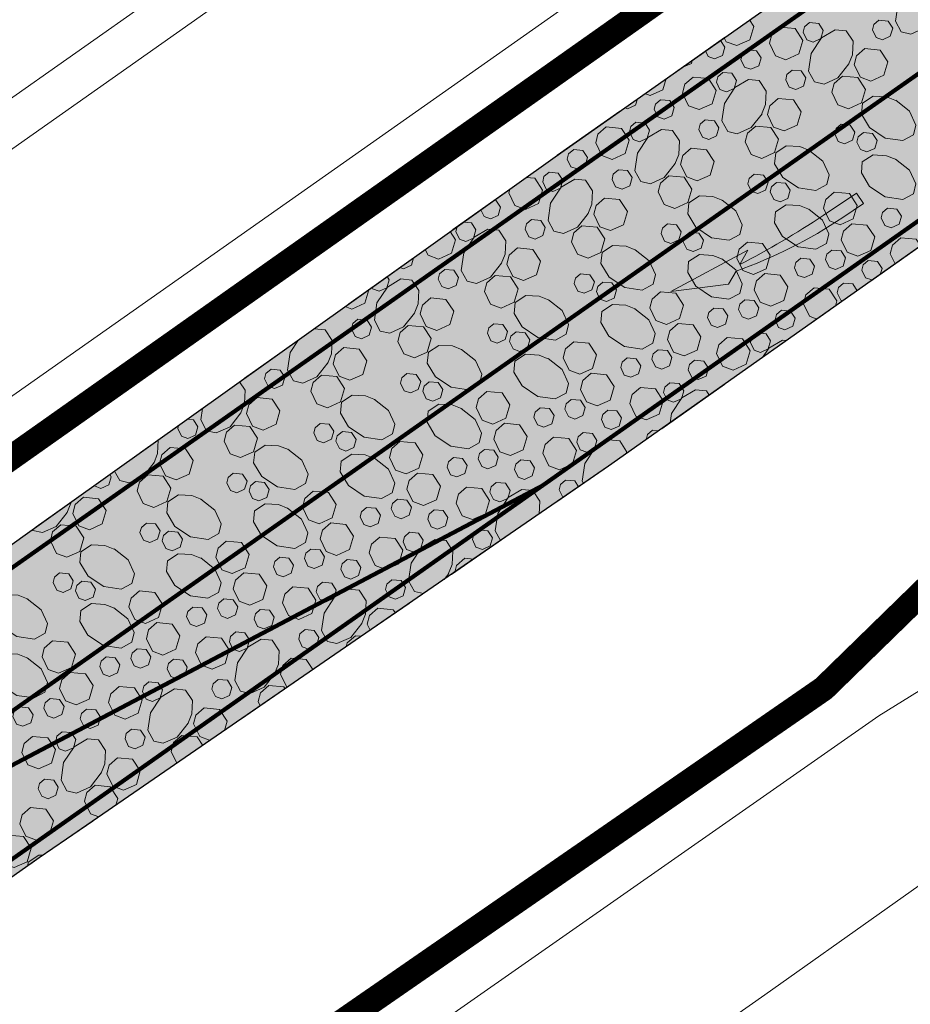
# Model space of a CAD drawing. Header units: metres. Extents: x 148316 to 148653, y 486436 to 486744.
# Tile 19 of 87: x 148459 to 148480, y 486606 to 486629. Entities that reach past the tile are written whole.
import ezdxf

# ---------------------------------------------------------------- set-up
doc = ezdxf.new("R2010")
doc.units = ezdxf.units.M
doc.header["$MEASUREMENT"] = 0
for name, pattern in [('1-3 (0.10)', [4, 1, -3]), ('3-3 (0.10)', [6, -3, 3]), ('DGN Style 2', [3.0576, 1.83456, -1.22304])]:
    doc.linetypes.add(name, pattern=pattern)
for name, color, linetype, lineweight in [('BWR-nieuw-belijning-1-3 streep dik 100', 51, '1-3 (0.10)', 0), ('BWR-nieuw-belijning-3-3 streep dik 100', 51, '3-3 (0.10)', 0), ('BWR-nieuw-raster-betongranulaat 20%', 254, 'Continuous', 30), ('BWR-verw-situatie', 214, 'DGN Style 2', 13), ('N-WE-VW-MARKERING_LANGS_STREEP_DOORGETROKKEN_010-G', 7, 'Continuous', 13), ('N-WE-VW-MARKERING_PIJL-G', 7, 'Continuous', 0), ('N-WE-VW-MARKERING_SERGEANTSTREPEN-G', 7, 'Continuous', 30), ('TOP-L-topo objecten vlak', 7, 'Continuous', 0), ('WVB-alg-werkgrens', 6, 'Continuous', 53), ('WVB-pen-dik 013', 1, 'Continuous', 0)]:
    doc.layers.add(name, color=color, linetype=linetype, lineweight=lineweight)

# ---------------------------------------------------------------- blocks, each defined once
blk = doc.blocks.new('N-SVW-MARKERING_PIJL_VERDRIJF_RE_5.0')
at = {"linetype": 'Continuous'}
blk.add_hatch(color=256, dxfattribs=at).paths.add_polyline_path([(6, 1.5), (0, 1.5), (0, -1.5), (9.6, -1.5, -0.024122), (28.88, -2.4, -0.004791), (32.7, -2.8), (29.2, -4.6), (50, -6.6), (37.5, -0.4), (34.3, -2, 0.062013)])
for p, q in [((0, 1.5), (6, 1.5)), ((0, -1.5), (0, 1.5)), ((0, -1.5), (9.6, -1.5)), ((37.5, -0.4), (34.3, -2)), ((50, -6.6), (37.5, -0.4)), ((29.2, -4.6), (32.7, -2.8)), ((50, -6.6), (29.2, -4.6))]:
    blk.add_line(p, q)
for centre, radius, start, end in [((6.09, -113.9), 115.4, 75.8527, 90.0468), ((9.92, -201.7), 200.2, 83.4664, 90.0916)]:
    blk.add_arc(centre, radius, start, end)

msp = doc.modelspace()

# ---------------------------------------------------------------- hatches: boundary and pattern name
at = {"layer": 'BWR-nieuw-raster-betongranulaat 20%'}
msp.add_hatch(color=256, dxfattribs=at).paths.add_polyline_path([(148510.658, 486653.458, 0.049945), (148498.597, 486643.032), (148480.64, 486624.068), (148472.875, 486618.584), (148459.92, 486609.674), (148459.269, 486609.226), (148438.974, 486594.902, -0.071191), (148435.616, 486595.437, 0.101899), (148429.192, 486596.062), (148430.057, 486596.668), (148455.466, 486614.469), (148459.938, 486617.661), (148471.597, 486625.981)])
at = {"layer": 'N-WE-VW-MARKERING_SERGEANTSTREPEN-G', "linetype": 'Continuous'}
for points in [[(148464.675, 486614.632), (148466.02, 486615.341), (148467.707, 486615.596), (148466.793, 486614.952)], [(148460.464, 486612.412), (148461.809, 486613.121), (148464.846, 486613.58), (148463.932, 486612.936)], [(148456.254, 486610.193), (148457.599, 486610.902), (148461.984, 486611.565), (148461.07, 486610.921)], [(148452.043, 486607.973), (148453.388, 486608.682), (148459.123, 486609.549), (148458.209, 486608.905)]]:
    msp.add_hatch(color=256, dxfattribs=at).paths.add_polyline_path(points)

# ---------------------------------------------------------------- linework, layer by layer
at = {"layer": 'BWR-nieuw-belijning-1-3 streep dik 100', "color": 7, "const_width": 0.1, "flags": 128}
msp.add_lwpolyline([(148531.514, 486664.003), (148451.288, 486607.575)], dxfattribs=at)
at = {"layer": 'BWR-nieuw-belijning-3-3 streep dik 100', "color": 7, "const_width": 0.1, "flags": 128}
msp.add_lwpolyline([(148415.292, 486585.691), (148533.598, 486668.881)], dxfattribs=at)
at = {"layer": 'BWR-nieuw-raster-betongranulaat 20%', "flags": 128}
msp.add_lwpolyline([(148510.658, 486653.458, 0.049945), (148498.597, 486643.032), (148480.64, 486624.068), (148472.875, 486618.584), (148459.92, 486609.674), (148459.269, 486609.226), (148438.974, 486594.902, -0.071191), (148435.616, 486595.437, 0.101899), (148429.192, 486596.062), (148430.057, 486596.668), (148455.466, 486614.469), (148459.938, 486617.661), (148471.597, 486625.981)], format="xyb", close=True, dxfattribs=at)
at = {"layer": 'BWR-verw-situatie', "flags": 128}
for points in [[(148510.658, 486653.458), (148471.597, 486625.981), (148459.938, 486617.661), (148455.466, 486614.469), (148430.057, 486596.668)], [(148480.64, 486624.068), (148472.875, 486618.584), (148459.92, 486609.674), (148459.269, 486609.226), (148435.197, 486592.236), (148435.002, 486592.105), (148434.761, 486591.961), (148434.511, 486591.83), (148434.254, 486591.713), (148433.991, 486591.612), (148433.363, 486591.389), (148429.464, 486590.008), (148426.536, 486588.971), (148423.126, 486586.637), (148417.789, 486583.069), (148417.412, 486582.847)]]:
    msp.add_lwpolyline(points, dxfattribs=at)
at = {"layer": 'N-WE-VW-MARKERING_LANGS_STREEP_DOORGETROKKEN_010-G', "flags": 128}
msp.add_lwpolyline([(148549.426, 486673.161, 0.1, 0.1, 0), (148471.295, 486618.123, 0.1, 0.1, -0.032155), (148471.273, 486618.11, 0.1, 0.1, 0), (148451.288, 486607.575, 0.1, 0.1, 0.032155), (148451.266, 486607.562, 0.1, 0.1, 0), (148417.751, 486583.953, 0.1, 0.1, 0)], format="xyseb", dxfattribs=at)
at = {"layer": 'N-WE-VW-MARKERING_LANGS_STREEP_DOORGETROKKEN_010-G', "const_width": 0.1, "flags": 128}
msp.add_lwpolyline([(148471.284, 486618.116), (148434.656, 486592.314)], dxfattribs=at)
at = {"layer": 'TOP-L-topo objecten vlak', "color": 7, "linetype": 'Continuous', "lineweight": 0}
for p, q in [((148420.818, 486600.786), (148544.181, 486687.614)), ((148421.29, 486599.895), (148544.761, 486686.799)), ((148424.723, 486596.403), (148547.563, 486682.862))]:
    msp.add_line(p, q, dxfattribs=at)
at = {"layer": 'TOP-L-topo objecten vlak', "color": 7, "linetype": 'Continuous', "lineweight": 0, "flags": 128}
for points in [[(148457.314, 486597.229), (148479.331, 486612.624), (148480.293, 486613.22), (148514.032, 486636.958), (148558.121, 486668.028)], [(148459.573, 486593.997), (148476.608, 486605.955), (148482.452, 486610.097), (148516.527, 486634.153), (148560.316, 486664.945)]]:
    msp.add_lwpolyline(points, dxfattribs=at)
at = {"layer": 'WVB-alg-werkgrens', "const_width": 0.6, "flags": 128}
for points in [[(148548.149, 486682.039), (148429.135, 486597.978), (148424.723, 486596.403), (148422.293, 486596.275), (148409.921, 486585.871), (148409.991, 486591.673), (148399.824, 486591.795), (148399.666, 486578.585), (148362.388, 486546.945), (148366.864, 486540.289), (148385.843, 486553.051), (148390.082, 486545.198), (148397.936, 486549.438), (148405.482, 486505.39), (148415.064, 486470.684), (148423.293, 486449.926), (148506.104, 486508.865)], [(148481.942, 486546.496), (148467.069, 486571.104), (148465.646, 486580.023), (148463.023, 486584.396), (148459.628, 486589.156), (148467.816, 486596.834), (148463.424, 486603.18), (148478.017, 486613.277), (148497.467, 486632.243)]]:
    msp.add_lwpolyline(points, dxfattribs=at)
at = {"layer": 'WVB-pen-dik 013'}
for p, q in [((148473.923, 486619.447), (148474.076, 486619.432)), ((148469.439, 486616.386), (148469.649, 486616.365)), ((148469.055, 486616.021), (148468.944, 486615.88)), ((148466.829, 486614.536), (148466.971, 486614.523))]:
    msp.add_line(p, q, dxfattribs=at)
at = {"layer": 'WVB-pen-dik 013', "flags": 128}
for points in [[(148480.691, 486629.391), (148480.429, 486629.059), (148480.098, 486628.909), (148479.87, 486628.963), (148479.729, 486629.219), (148479.791, 486629.638), (148480.04, 486630.014), (148480.365, 486630.206), (148480.627, 486630.181), (148480.791, 486629.93), (148480.776, 486629.61), (148480.681, 486629.374)], [(148476.243, 486629.249), (148476.344, 486629.095), (148476.25, 486628.773), (148475.94, 486628.635), (148475.687, 486628.729), (148475.64, 486628.825)], [(148476.97, 486629.074), (148477.335, 486629.041), (148477.518, 486628.757), (148477.422, 486628.437), (148477.114, 486628.297), (148476.861, 486628.391), (148476.717, 486628.692), (148476.772, 486628.902), (148476.97, 486629.074)], [(148477.678, 486629.186), (148477.898, 486629.165), (148478.006, 486628.997), (148477.95, 486628.803), (148477.765, 486628.72), (148477.611, 486628.776), (148477.526, 486628.955), (148477.557, 486629.082), (148477.678, 486629.186)], [(148479.335, 486629.243), (148479.554, 486629.222), (148479.663, 486629.054), (148479.606, 486628.86), (148479.421, 486628.777), (148479.268, 486628.833), (148479.182, 486629.012), (148479.213, 486629.139), (148479.335, 486629.243)], [(148478.616, 486628.2), (148478.354, 486627.868), (148478.023, 486627.718), (148477.796, 486627.772), (148477.654, 486628.028), (148477.716, 486628.447), (148477.965, 486628.823), (148478.29, 486629.015), (148478.552, 486628.99), (148478.716, 486628.739), (148478.701, 486628.419), (148478.606, 486628.182)], [(148475.546, 486628.759), (148475.651, 486628.596), (148475.595, 486628.402), (148475.406, 486628.32), (148475.254, 486628.377), (148475.191, 486628.509)], [(148476.191, 486628.534), (148476.41, 486628.513), (148476.521, 486628.346), (148476.464, 486628.152), (148476.276, 486628.07), (148476.123, 486628.124), (148476.039, 486628.306), (148476.071, 486628.431), (148476.191, 486628.534)], [(148479.001, 486628.565), (148479.365, 486628.528), (148479.549, 486628.248), (148479.454, 486627.926), (148479.144, 486627.788), (148478.891, 486627.882), (148478.746, 486628.179), (148478.801, 486628.39), (148479.001, 486628.565)], [(148474.876, 486628.288), (148474.853, 486628.208), (148474.664, 486628.125), (148474.651, 486628.13)], [(148474.895, 486627.883), (148475.26, 486627.85), (148475.443, 486627.566), (148475.347, 486627.246), (148475.039, 486627.106), (148474.786, 486627.2), (148474.642, 486627.501), (148474.697, 486627.711), (148474.895, 486627.883)], [(148475.603, 486627.995), (148475.823, 486627.974), (148475.931, 486627.806), (148475.875, 486627.612), (148475.69, 486627.529), (148475.536, 486627.585), (148475.451, 486627.764), (148475.482, 486627.891), (148475.603, 486627.995)], [(148477.26, 486628.052), (148477.479, 486628.031), (148477.588, 486627.863), (148477.532, 486627.669), (148477.346, 486627.586), (148477.193, 486627.642), (148477.107, 486627.821), (148477.138, 486627.948), (148477.26, 486628.052)], [(148478.465, 486627.906), (148478.83, 486627.873), (148479.012, 486627.591), (148478.917, 486627.269), (148478.609, 486627.129), (148478.356, 486627.223), (148478.212, 486627.524), (148478.267, 486627.734), (148478.465, 486627.906)], [(148474.253, 486627.85), (148474.175, 486627.582), (148473.865, 486627.444), (148473.742, 486627.49)], [(148476.541, 486627.009), (148476.279, 486626.677), (148475.948, 486626.527), (148475.721, 486626.581), (148475.579, 486626.837), (148475.641, 486627.256), (148475.89, 486627.632), (148476.215, 486627.824), (148476.477, 486627.799), (148476.641, 486627.548), (148476.626, 486627.228), (148476.531, 486626.991)], [(148479.736, 486627.329), (148480.068, 486627.067), (148480.22, 486626.737), (148480.162, 486626.507), (148479.906, 486626.366), (148479.487, 486626.428), (148479.113, 486626.677), (148478.918, 486627.001), (148478.943, 486627.263), (148479.197, 486627.429), (148479.517, 486627.414), (148479.753, 486627.319)], [(148473.564, 486627.365), (148473.52, 486627.211), (148473.331, 486627.129), (148473.264, 486627.154)], [(148474.116, 486627.343), (148474.335, 486627.322), (148474.446, 486627.155), (148474.39, 486626.961), (148474.201, 486626.879), (148474.048, 486626.933), (148473.964, 486627.115), (148473.996, 486627.24), (148474.116, 486627.343)], [(148476.926, 486627.374), (148477.29, 486627.337), (148477.474, 486627.057), (148477.379, 486626.735), (148477.069, 486626.597), (148476.816, 486626.691), (148476.671, 486626.988), (148476.726, 486627.199), (148476.926, 486627.374)], [(148472.82, 486626.692), (148473.185, 486626.659), (148473.368, 486626.375), (148473.272, 486626.055), (148472.964, 486625.915), (148472.711, 486626.009), (148472.567, 486626.31), (148472.622, 486626.52), (148472.82, 486626.692)], [(148473.528, 486626.804), (148473.748, 486626.783), (148473.856, 486626.615), (148473.8, 486626.421), (148473.615, 486626.338), (148473.461, 486626.394), (148473.376, 486626.573), (148473.407, 486626.7), (148473.528, 486626.804)], [(148475.185, 486626.861), (148475.404, 486626.84), (148475.513, 486626.672), (148475.457, 486626.478), (148475.271, 486626.395), (148475.118, 486626.451), (148475.032, 486626.63), (148475.063, 486626.757), (148475.185, 486626.861)], [(148476.39, 486626.715), (148476.755, 486626.682), (148476.937, 486626.4), (148476.842, 486626.078), (148476.534, 486625.938), (148476.281, 486626.032), (148476.137, 486626.333), (148476.192, 486626.543), (148476.39, 486626.715)], [(148478.431, 486626.756), (148478.65, 486626.735), (148478.761, 486626.568), (148478.701, 486626.375), (148478.516, 486626.291), (148478.364, 486626.345), (148478.279, 486626.528), (148478.311, 486626.653), (148478.431, 486626.756)], [(148474.466, 486625.818), (148474.204, 486625.486), (148473.873, 486625.336), (148473.646, 486625.39), (148473.504, 486625.646), (148473.566, 486626.065), (148473.815, 486626.441), (148474.14, 486626.633), (148474.402, 486626.608), (148474.566, 486626.357), (148474.551, 486626.037), (148474.456, 486625.8)], [(148478.964, 486626.56), (148479.181, 486626.538), (148479.292, 486626.371), (148479.236, 486626.177), (148479.047, 486626.095), (148478.895, 486626.152), (148478.81, 486626.331), (148478.842, 486626.456), (148478.964, 486626.56)], [(148477.661, 486626.138), (148477.993, 486625.876), (148478.145, 486625.546), (148478.087, 486625.316), (148477.831, 486625.175), (148477.412, 486625.237), (148477.038, 486625.486), (148476.843, 486625.81), (148476.869, 486626.072), (148477.122, 486626.238), (148477.442, 486626.223), (148477.678, 486626.128)], [(148472.041, 486626.152), (148472.26, 486626.131), (148472.371, 486625.964), (148472.315, 486625.77), (148472.126, 486625.688), (148471.973, 486625.742), (148471.889, 486625.924), (148471.921, 486626.049), (148472.041, 486626.152)], [(148474.851, 486626.183), (148475.215, 486626.146), (148475.399, 486625.866), (148475.304, 486625.543), (148474.994, 486625.406), (148474.741, 486625.5), (148474.596, 486625.797), (148474.652, 486626.008), (148474.851, 486626.183)], [(148479.731, 486625.922), (148480.064, 486625.658), (148480.215, 486625.33), (148480.158, 486625.098), (148479.902, 486624.96), (148479.482, 486625.019), (148479.109, 486625.268), (148478.915, 486625.595), (148478.938, 486625.857), (148479.194, 486626.024), (148479.513, 486626.005), (148479.748, 486625.912)], [(148471.453, 486625.613), (148471.673, 486625.592), (148471.781, 486625.424), (148471.725, 486625.23), (148471.54, 486625.147), (148471.386, 486625.203), (148471.301, 486625.382), (148471.332, 486625.509), (148471.453, 486625.613)], [(148473.11, 486625.67), (148473.329, 486625.649), (148473.438, 486625.481), (148473.382, 486625.287), (148473.196, 486625.204), (148473.043, 486625.26), (148472.957, 486625.439), (148472.988, 486625.566), (148473.11, 486625.67)], [(148474.315, 486625.524), (148474.68, 486625.491), (148474.862, 486625.209), (148474.767, 486624.887), (148474.459, 486624.747), (148474.206, 486624.841), (148474.062, 486625.142), (148474.117, 486625.352), (148474.315, 486625.524)], [(148476.356, 486625.565), (148476.575, 486625.544), (148476.686, 486625.377), (148476.626, 486625.184), (148476.441, 486625.1), (148476.289, 486625.154), (148476.204, 486625.337), (148476.236, 486625.462), (148476.356, 486625.565)], [(148470.904, 486625.487), (148471.11, 486625.468), (148471.293, 486625.184), (148471.197, 486624.864), (148470.889, 486624.724), (148470.636, 486624.818), (148470.492, 486625.119), (148470.515, 486625.209)], [(148472.391, 486624.627), (148472.129, 486624.295), (148471.798, 486624.145), (148471.571, 486624.199), (148471.429, 486624.455), (148471.491, 486624.874), (148471.74, 486625.25), (148472.065, 486625.442), (148472.327, 486625.417), (148472.492, 486625.166), (148472.476, 486624.846), (148472.381, 486624.609)], [(148476.889, 486625.369), (148477.106, 486625.347), (148477.217, 486625.18), (148477.161, 486624.986), (148476.972, 486624.904), (148476.82, 486624.961), (148476.735, 486625.14), (148476.767, 486625.265), (148476.889, 486625.369)], [(148475.586, 486624.947), (148475.918, 486624.685), (148476.07, 486624.355), (148476.012, 486624.125), (148475.756, 486623.984), (148475.337, 486624.046), (148474.963, 486624.295), (148474.768, 486624.619), (148474.794, 486624.881), (148475.047, 486625.047), (148475.367, 486625.032), (148475.603, 486624.937)], [(148478.266, 486625.134), (148478.631, 486625.101), (148478.814, 486624.817), (148478.718, 486624.497), (148478.41, 486624.357), (148478.157, 486624.451), (148478.013, 486624.752), (148478.068, 486624.962), (148478.266, 486625.134)], [(148470.144, 486624.944), (148470.185, 486624.94), (148470.296, 486624.773), (148470.24, 486624.579), (148470.051, 486624.497), (148469.899, 486624.551), (148469.823, 486624.715)], [(148472.776, 486624.992), (148473.14, 486624.955), (148473.324, 486624.675), (148473.229, 486624.352), (148472.919, 486624.215), (148472.666, 486624.309), (148472.521, 486624.606), (148472.577, 486624.817), (148472.776, 486624.992)], [(148477.656, 486624.731), (148477.989, 486624.467), (148478.14, 486624.139), (148478.083, 486623.907), (148477.827, 486623.769), (148477.407, 486623.828), (148477.034, 486624.077), (148476.84, 486624.404), (148476.863, 486624.666), (148477.119, 486624.833), (148477.438, 486624.814), (148477.673, 486624.721)], [(148479.543, 486624.748), (148479.762, 486624.727), (148479.873, 486624.56), (148479.817, 486624.366), (148479.628, 486624.284), (148479.476, 486624.338), (148479.391, 486624.52), (148479.423, 486624.645), (148479.543, 486624.748)], [(148469.409, 486624.419), (148469.598, 486624.401), (148469.706, 486624.233), (148469.65, 486624.039), (148469.465, 486623.956), (148469.311, 486624.012), (148469.226, 486624.191), (148469.255, 486624.31)], [(148471.035, 486624.479), (148471.254, 486624.458), (148471.363, 486624.29), (148471.307, 486624.096), (148471.121, 486624.013), (148470.968, 486624.069), (148470.882, 486624.248), (148470.913, 486624.375), (148471.035, 486624.479)], [(148474.281, 486624.374), (148474.5, 486624.353), (148474.611, 486624.186), (148474.551, 486623.993), (148474.366, 486623.909), (148474.214, 486623.963), (148474.129, 486624.146), (148474.161, 486624.271), (148474.281, 486624.374)], [(148478.685, 486624.379), (148479.049, 486624.343), (148479.233, 486624.063), (148479.138, 486623.74), (148478.828, 486623.603), (148478.575, 486623.697), (148478.43, 486623.994), (148478.485, 486624.204), (148478.685, 486624.379)], [(148469.09, 486624.192), (148469.218, 486623.993), (148469.122, 486623.673), (148468.814, 486623.533), (148468.561, 486623.627), (148468.494, 486623.767)], [(148470.316, 486623.436), (148470.054, 486623.104), (148469.723, 486622.954), (148469.496, 486623.008), (148469.354, 486623.264), (148469.416, 486623.683), (148469.665, 486624.059), (148469.99, 486624.251), (148470.252, 486624.226), (148470.417, 486623.975), (148470.401, 486623.655), (148470.306, 486623.418)], [(148472.24, 486624.333), (148472.605, 486624.3), (148472.787, 486624.018), (148472.692, 486623.696), (148472.384, 486623.556), (148472.131, 486623.65), (148471.987, 486623.951), (148472.042, 486624.161), (148472.24, 486624.333)], [(148474.814, 486624.178), (148475.031, 486624.156), (148475.142, 486623.989), (148475.086, 486623.795), (148474.897, 486623.713), (148474.745, 486623.77), (148474.66, 486623.949), (148474.692, 486624.074), (148474.814, 486624.178)], [(148476.191, 486623.943), (148476.556, 486623.91), (148476.739, 486623.626), (148476.643, 486623.306), (148476.335, 486623.166), (148476.082, 486623.26), (148475.938, 486623.561), (148475.993, 486623.771), (148476.191, 486623.943)], [(148479.72, 486623.419), (148479.605, 486623.66), (148479.66, 486623.87), (148479.859, 486624.042)], [(148479.859, 486624.042), (148480.224, 486624.009), (148480.327, 486623.848)], [(148470.701, 486623.801), (148471.065, 486623.764), (148471.249, 486623.484), (148471.154, 486623.161), (148470.844, 486623.024), (148470.591, 486623.118), (148470.446, 486623.415), (148470.502, 486623.626), (148470.701, 486623.801)], [(148473.511, 486623.756), (148473.843, 486623.494), (148473.995, 486623.164), (148473.937, 486622.934), (148473.681, 486622.793), (148473.262, 486622.855), (148472.888, 486623.104), (148472.693, 486623.428), (148472.719, 486623.69), (148472.972, 486623.856), (148473.292, 486623.841), (148473.528, 486623.746)], [(148475.581, 486623.54), (148475.914, 486623.276), (148476.065, 486622.948), (148476.008, 486622.716), (148475.752, 486622.578), (148475.332, 486622.637), (148474.959, 486622.886), (148474.765, 486623.213), (148474.788, 486623.475), (148475.044, 486623.642), (148475.363, 486623.623), (148475.598, 486623.53)], [(148478.209, 486623.752), (148478.43, 486623.734), (148478.539, 486623.564), (148478.483, 486623.37), (148478.294, 486623.287), (148478.143, 486623.345), (148478.058, 486623.524), (148478.088, 486623.651), (148478.209, 486623.752)], [(148468.217, 486623.569), (148468.165, 486623.388), (148467.976, 486623.306), (148467.89, 486623.336)], [(148477.468, 486623.557), (148477.687, 486623.536), (148477.798, 486623.369), (148477.742, 486623.175), (148477.553, 486623.093), (148477.401, 486623.147), (148477.316, 486623.329), (148477.348, 486623.454), (148477.468, 486623.557)], [(148479.206, 486623.056), (148479.164, 486623.037), (148479.012, 486623.091), (148478.928, 486623.273), (148478.96, 486623.399), (148479.079, 486623.502)], [(148479.079, 486623.502), (148479.299, 486623.481), (148479.409, 486623.313), (148479.367, 486623.17)], [(148468.96, 486623.288), (148469.179, 486623.267), (148469.288, 486623.099), (148469.232, 486622.905), (148469.046, 486622.822), (148468.893, 486622.878), (148468.807, 486623.057), (148468.838, 486623.184), (148468.96, 486623.288)], [(148472.206, 486623.183), (148472.425, 486623.162), (148472.536, 486622.995), (148472.476, 486622.802), (148472.291, 486622.718), (148472.139, 486622.772), (148472.054, 486622.955), (148472.086, 486623.08), (148472.206, 486623.183)], [(148476.61, 486623.188), (148476.974, 486623.152), (148477.158, 486622.872), (148477.063, 486622.549), (148476.753, 486622.412), (148476.5, 486622.506), (148476.355, 486622.803), (148476.411, 486623.013), (148476.61, 486623.188)], [(148467.583, 486623.117), (148467.631, 486623.042), (148467.575, 486622.848), (148467.39, 486622.765), (148467.236, 486622.821), (148467.219, 486622.857)], [(148468.241, 486622.245), (148467.979, 486621.913), (148467.648, 486621.763), (148467.421, 486621.817), (148467.279, 486622.073), (148467.341, 486622.492), (148467.59, 486622.868), (148467.915, 486623.06), (148468.177, 486623.035), (148468.342, 486622.784), (148468.326, 486622.464), (148468.231, 486622.227)], [(148470.165, 486623.142), (148470.53, 486623.109), (148470.712, 486622.827), (148470.618, 486622.505), (148470.309, 486622.365), (148470.056, 486622.459), (148469.912, 486622.76), (148469.967, 486622.97), (148470.165, 486623.142)], [(148472.739, 486622.987), (148472.956, 486622.965), (148473.067, 486622.798), (148473.011, 486622.604), (148472.822, 486622.522), (148472.67, 486622.579), (148472.585, 486622.758), (148472.617, 486622.883), (148472.739, 486622.987)], [(148478.47, 486622.536), (148478.425, 486622.553), (148478.339, 486622.731), (148478.37, 486622.858), (148478.492, 486622.963)], [(148478.492, 486622.963), (148478.711, 486622.942), (148478.816, 486622.78)], [(148467.143, 486622.803), (148467.143, 486622.802), (148467.048, 486622.482), (148466.739, 486622.342), (148466.58, 486622.401)], [(148474.116, 486622.752), (148474.481, 486622.719), (148474.664, 486622.435), (148474.568, 486622.115), (148474.26, 486621.975), (148474.007, 486622.069), (148473.863, 486622.37), (148473.918, 486622.58), (148474.116, 486622.752)], [(148477.854, 486622.101), (148477.674, 486622.168), (148477.53, 486622.469), (148477.585, 486622.679), (148477.784, 486622.851)], [(148477.784, 486622.851), (148478.149, 486622.818), (148478.332, 486622.534), (148478.296, 486622.413)], [(148468.626, 486622.61), (148468.99, 486622.573), (148469.174, 486622.293), (148469.079, 486621.97), (148468.769, 486621.833), (148468.516, 486621.927), (148468.371, 486622.224), (148468.427, 486622.435), (148468.626, 486622.61)], [(148471.436, 486622.565), (148471.768, 486622.303), (148471.92, 486621.973), (148471.862, 486621.743), (148471.606, 486621.602), (148471.187, 486621.664), (148470.813, 486621.913), (148470.618, 486622.237), (148470.644, 486622.499), (148470.897, 486622.665), (148471.217, 486622.65), (148471.453, 486622.555)], [(148476.134, 486622.561), (148476.355, 486622.543), (148476.464, 486622.373), (148476.408, 486622.179), (148476.219, 486622.096), (148476.068, 486622.154), (148475.983, 486622.333), (148476.013, 486622.46), (148476.134, 486622.561)], [(148473.506, 486622.349), (148473.839, 486622.085), (148473.99, 486621.757), (148473.933, 486621.525), (148473.677, 486621.387), (148473.257, 486621.446), (148472.884, 486621.695), (148472.69, 486622.022), (148472.713, 486622.284), (148472.969, 486622.451), (148473.288, 486622.432), (148473.523, 486622.339)], [(148475.393, 486622.366), (148475.612, 486622.345), (148475.723, 486622.178), (148475.667, 486621.984), (148475.478, 486621.902), (148475.326, 486621.956), (148475.241, 486622.138), (148475.273, 486622.263), (148475.393, 486622.366)], [(148477.004, 486622.311), (148477.224, 486622.29), (148477.334, 486622.122), (148477.278, 486621.929), (148477.089, 486621.846), (148476.937, 486621.9), (148476.853, 486622.082), (148476.885, 486622.208), (148477.004, 486622.311)], [(148466.885, 486622.097), (148467.104, 486622.076), (148467.213, 486621.908), (148467.157, 486621.714), (148466.971, 486621.631), (148466.818, 486621.687), (148466.732, 486621.866), (148466.763, 486621.993), (148466.885, 486622.097)], [(148470.131, 486621.992), (148470.35, 486621.971), (148470.461, 486621.804), (148470.401, 486621.611), (148470.216, 486621.527), (148470.064, 486621.581), (148469.979, 486621.764), (148470.011, 486621.889), (148470.131, 486621.992)], [(148474.535, 486621.997), (148474.899, 486621.961), (148475.083, 486621.681), (148474.988, 486621.358), (148474.678, 486621.221), (148474.425, 486621.315), (148474.28, 486621.612), (148474.336, 486621.822), (148474.535, 486621.997)], [(148465.814, 486621.854), (148465.84, 486621.869), (148466.102, 486621.844), (148466.267, 486621.593), (148466.251, 486621.273), (148466.156, 486621.036)], [(148468.09, 486621.951), (148468.455, 486621.918), (148468.637, 486621.636), (148468.543, 486621.314), (148468.234, 486621.174), (148467.981, 486621.268), (148467.837, 486621.569), (148467.892, 486621.779), (148468.09, 486621.951)], [(148470.664, 486621.796), (148470.881, 486621.774), (148470.992, 486621.607), (148470.936, 486621.413), (148470.747, 486621.331), (148470.595, 486621.388), (148470.51, 486621.567), (148470.542, 486621.692), (148470.664, 486621.796)], [(148476.417, 486621.772), (148476.637, 486621.751), (148476.745, 486621.582), (148476.689, 486621.389), (148476.503, 486621.305), (148476.35, 486621.361), (148476.265, 486621.54), (148476.295, 486621.667), (148476.417, 486621.772)], [(148466.167, 486621.054), (148465.905, 486620.722), (148465.573, 486620.572), (148465.346, 486620.626), (148465.204, 486620.882), (148465.266, 486621.301), (148465.469, 486621.608)], [(148472.041, 486621.561), (148472.406, 486621.528), (148472.589, 486621.244), (148472.493, 486620.924), (148472.185, 486620.784), (148471.932, 486620.878), (148471.788, 486621.179), (148471.843, 486621.389), (148472.041, 486621.561)], [(148475.709, 486621.659), (148476.074, 486621.627), (148476.257, 486621.343), (148476.161, 486621.023), (148475.852, 486620.883), (148475.599, 486620.977), (148475.455, 486621.278), (148475.51, 486621.488), (148475.709, 486621.659)], [(148476.554, 486621.182), (148476.703, 486621.409), (148477.028, 486621.601), (148477.132, 486621.591)], [(148466.551, 486621.419), (148466.915, 486621.382), (148467.099, 486621.102), (148467.004, 486620.779), (148466.694, 486620.642), (148466.441, 486620.736), (148466.296, 486621.033), (148466.352, 486621.244), (148466.551, 486621.419)], [(148469.361, 486621.374), (148469.693, 486621.112), (148469.845, 486620.782), (148469.787, 486620.552), (148469.531, 486620.411), (148469.112, 486620.473), (148468.738, 486620.722), (148468.543, 486621.046), (148468.569, 486621.308), (148468.822, 486621.474), (148469.142, 486621.459), (148469.378, 486621.364)], [(148474.059, 486621.37), (148474.28, 486621.352), (148474.389, 486621.182), (148474.333, 486620.988), (148474.144, 486620.905), (148473.993, 486620.963), (148473.908, 486621.142), (148473.938, 486621.269), (148474.059, 486621.37)], [(148471.431, 486621.158), (148471.764, 486620.894), (148471.915, 486620.566), (148471.858, 486620.334), (148471.602, 486620.196), (148471.182, 486620.255), (148470.809, 486620.504), (148470.615, 486620.831), (148470.638, 486621.093), (148470.894, 486621.26), (148471.213, 486621.241), (148471.448, 486621.148)], [(148473.318, 486621.175), (148473.537, 486621.154), (148473.648, 486620.987), (148473.592, 486620.793), (148473.403, 486620.711), (148473.251, 486620.765), (148473.166, 486620.947), (148473.198, 486621.072), (148473.318, 486621.175)], [(148474.929, 486621.12), (148475.149, 486621.099), (148475.259, 486620.931), (148475.203, 486620.738), (148475.014, 486620.655), (148474.862, 486620.709), (148474.778, 486620.891), (148474.81, 486621.017), (148474.929, 486621.12)], [(148464.81, 486620.906), (148465.029, 486620.885), (148465.138, 486620.717), (148465.082, 486620.523), (148464.896, 486620.44), (148464.743, 486620.496), (148464.657, 486620.675), (148464.688, 486620.802), (148464.81, 486620.906)], [(148472.46, 486620.806), (148472.824, 486620.77), (148473.008, 486620.49), (148472.913, 486620.167), (148472.603, 486620.03), (148472.35, 486620.124), (148472.205, 486620.421), (148472.261, 486620.631), (148472.46, 486620.806)], [(148464.06, 486620.603), (148464.192, 486620.402), (148464.176, 486620.082), (148464.081, 486619.845)], [(148466.015, 486620.76), (148466.38, 486620.727), (148466.562, 486620.445), (148466.468, 486620.123), (148466.159, 486619.983), (148465.906, 486620.077), (148465.762, 486620.378), (148465.817, 486620.588), (148466.015, 486620.76)], [(148468.056, 486620.801), (148468.275, 486620.78), (148468.386, 486620.613), (148468.326, 486620.42), (148468.141, 486620.336), (148467.989, 486620.39), (148467.904, 486620.573), (148467.936, 486620.698), (148468.056, 486620.801)], [(148468.589, 486620.605), (148468.806, 486620.583), (148468.917, 486620.416), (148468.861, 486620.222), (148468.672, 486620.14), (148468.52, 486620.197), (148468.435, 486620.376), (148468.467, 486620.501), (148468.589, 486620.605)], [(148474.342, 486620.581), (148474.562, 486620.56), (148474.67, 486620.391), (148474.614, 486620.198), (148474.428, 486620.114), (148474.275, 486620.17), (148474.19, 486620.349), (148474.22, 486620.476), (148474.342, 486620.581)], [(148469.966, 486620.37), (148470.331, 486620.337), (148470.514, 486620.053), (148470.418, 486619.733), (148470.11, 486619.593), (148469.857, 486619.687), (148469.713, 486619.988), (148469.768, 486620.198), (148469.966, 486620.37)], [(148473.634, 486620.468), (148473.999, 486620.436), (148474.182, 486620.152), (148474.086, 486619.832), (148473.777, 486619.692), (148473.524, 486619.786), (148473.38, 486620.087), (148473.435, 486620.297), (148473.634, 486620.468)], [(148474.348, 486619.624), (148474.38, 486619.842), (148474.628, 486620.218), (148474.953, 486620.41), (148475.216, 486620.385), (148475.282, 486620.284)], [(148464.476, 486620.228), (148464.84, 486620.191), (148465.024, 486619.911), (148464.929, 486619.588), (148464.619, 486619.451), (148464.366, 486619.545), (148464.221, 486619.842), (148464.277, 486620.053), (148464.476, 486620.228)], [(148467.286, 486620.183), (148467.618, 486619.921), (148467.77, 486619.591), (148467.712, 486619.361), (148467.456, 486619.22), (148467.037, 486619.282), (148466.663, 486619.531), (148466.468, 486619.855), (148466.494, 486620.117), (148466.747, 486620.283), (148467.067, 486620.268), (148467.303, 486620.173)], [(148471.984, 486620.179), (148472.205, 486620.161), (148472.314, 486619.991), (148472.258, 486619.797), (148472.069, 486619.714), (148471.918, 486619.772), (148471.833, 486619.951), (148471.863, 486620.078), (148471.984, 486620.179)], [(148464.092, 486619.863), (148463.83, 486619.531), (148463.498, 486619.381), (148463.271, 486619.435), (148463.129, 486619.691), (148463.17, 486619.968)], [(148469.356, 486619.967), (148469.689, 486619.703), (148469.84, 486619.375), (148469.783, 486619.143), (148469.527, 486619.005), (148469.107, 486619.064), (148468.734, 486619.313), (148468.54, 486619.64), (148468.563, 486619.902), (148468.819, 486620.069), (148469.138, 486620.05), (148469.373, 486619.957)], [(148471.243, 486619.984), (148471.462, 486619.963), (148471.573, 486619.796), (148471.517, 486619.602), (148471.328, 486619.52), (148471.176, 486619.573), (148471.091, 486619.756), (148471.123, 486619.881), (148471.243, 486619.984)], [(148472.854, 486619.929), (148473.074, 486619.908), (148473.184, 486619.74), (148473.128, 486619.547), (148472.939, 486619.464), (148472.787, 486619.518), (148472.703, 486619.7), (148472.735, 486619.825), (148472.854, 486619.929)], [(148462.807, 486619.708), (148462.954, 486619.694), (148463.063, 486619.526), (148463.007, 486619.332), (148462.821, 486619.249), (148462.668, 486619.305), (148462.582, 486619.484), (148462.601, 486619.562)], [(148463.94, 486619.569), (148464.305, 486619.536), (148464.487, 486619.254), (148464.393, 486618.932), (148464.084, 486618.792), (148463.831, 486618.886), (148463.687, 486619.187), (148463.742, 486619.397), (148463.94, 486619.569)], [(148465.981, 486619.61), (148466.2, 486619.589), (148466.311, 486619.421), (148466.251, 486619.229), (148466.066, 486619.145), (148465.914, 486619.199), (148465.829, 486619.381), (148465.861, 486619.507), (148465.981, 486619.61)], [(148466.514, 486619.414), (148466.731, 486619.392), (148466.842, 486619.225), (148466.786, 486619.031), (148466.597, 486618.949), (148466.446, 486619.006), (148466.36, 486619.185), (148466.392, 486619.31), (148466.514, 486619.414)], [(148470.385, 486619.615), (148470.749, 486619.579), (148470.933, 486619.299), (148470.838, 486618.976), (148470.528, 486618.839), (148470.275, 486618.933), (148470.13, 486619.23), (148470.186, 486619.44), (148470.385, 486619.615)], [(148473.771, 486619.217), (148473.802, 486619.343), (148473.923, 486619.447)], [(148462.114, 486619.214), (148462.117, 486619.211), (148462.101, 486618.891), (148462.006, 486618.654)], [(148467.891, 486619.179), (148468.256, 486619.146), (148468.439, 486618.862), (148468.344, 486618.542), (148468.035, 486618.402), (148467.782, 486618.496), (148467.638, 486618.797), (148467.693, 486619.007), (148467.891, 486619.179)], [(148471.559, 486619.277), (148471.924, 486619.245), (148472.107, 486618.961), (148472.011, 486618.641), (148471.702, 486618.501), (148471.449, 486618.595), (148471.305, 486618.896), (148471.361, 486619.106), (148471.559, 486619.277)], [(148472.267, 486619.39), (148472.487, 486619.369), (148472.595, 486619.2), (148472.539, 486619.007), (148472.353, 486618.923), (148472.2, 486618.979), (148472.115, 486619.158), (148472.145, 486619.285), (148472.267, 486619.39)], [(148472.276, 486618.172), (148472.243, 486618.232), (148472.305, 486618.651), (148472.553, 486619.027), (148472.878, 486619.219), (148473.141, 486619.194), (148473.305, 486618.942), (148473.302, 486618.886)], [(148462.401, 486619.037), (148462.765, 486619), (148462.949, 486618.72), (148462.854, 486618.397), (148462.544, 486618.26), (148462.291, 486618.354), (148462.147, 486618.651), (148462.202, 486618.862), (148462.401, 486619.037)], [(148465.211, 486618.992), (148465.543, 486618.73), (148465.695, 486618.4), (148465.637, 486618.17), (148465.381, 486618.029), (148464.962, 486618.091), (148464.588, 486618.34), (148464.393, 486618.664), (148464.419, 486618.926), (148464.672, 486619.092), (148464.992, 486619.077), (148465.228, 486618.982)], [(148469.909, 486618.988), (148470.13, 486618.97), (148470.239, 486618.8), (148470.183, 486618.606), (148469.994, 486618.523), (148469.843, 486618.581), (148469.758, 486618.76), (148469.788, 486618.887), (148469.909, 486618.988)], [(148467.281, 486618.776), (148467.614, 486618.512), (148467.765, 486618.184), (148467.708, 486617.952), (148467.452, 486617.814), (148467.033, 486617.873), (148466.659, 486618.122), (148466.465, 486618.449), (148466.488, 486618.71), (148466.744, 486618.878), (148467.063, 486618.859), (148467.298, 486618.766)], [(148469.168, 486618.793), (148469.387, 486618.772), (148469.498, 486618.605), (148469.442, 486618.411), (148469.253, 486618.329), (148469.101, 486618.382), (148469.016, 486618.565), (148469.048, 486618.69), (148469.168, 486618.793)], [(148470.779, 486618.738), (148470.999, 486618.717), (148471.109, 486618.549), (148471.053, 486618.356), (148470.864, 486618.273), (148470.712, 486618.327), (148470.628, 486618.509), (148470.66, 486618.634), (148470.779, 486618.738)], [(148462.017, 486618.672), (148461.755, 486618.34), (148461.423, 486618.19), (148461.196, 486618.244), (148461.071, 486618.47)], [(148460.955, 486618.387), (148460.988, 486618.335), (148460.932, 486618.141), (148460.746, 486618.058), (148460.593, 486618.114), (148460.588, 486618.125)], [(148461.865, 486618.378), (148462.23, 486618.345), (148462.412, 486618.063), (148462.318, 486617.741), (148462.009, 486617.601), (148461.756, 486617.695), (148461.612, 486617.996), (148461.667, 486618.206), (148461.865, 486618.378)], [(148463.906, 486618.419), (148464.125, 486618.398), (148464.236, 486618.23), (148464.176, 486618.038), (148463.991, 486617.954), (148463.839, 486618.008), (148463.754, 486618.19), (148463.786, 486618.316), (148463.906, 486618.419)], [(148464.439, 486618.223), (148464.656, 486618.201), (148464.767, 486618.034), (148464.711, 486617.84), (148464.522, 486617.758), (148464.371, 486617.815), (148464.285, 486617.994), (148464.317, 486618.119), (148464.439, 486618.223)], [(148468.31, 486618.424), (148468.674, 486618.388), (148468.858, 486618.108), (148468.763, 486617.785), (148468.453, 486617.648), (148468.2, 486617.742), (148468.055, 486618.039), (148468.111, 486618.249), (148468.31, 486618.424)], [(148471.794, 486617.841), (148471.781, 486617.846), (148471.696, 486618.024), (148471.727, 486618.152), (148471.848, 486618.256)], [(148471.848, 486618.256), (148472.068, 486618.235), (148472.16, 486618.092)], [(148465.816, 486617.988), (148466.181, 486617.955), (148466.364, 486617.671), (148466.269, 486617.351), (148465.96, 486617.211), (148465.707, 486617.305), (148465.563, 486617.606), (148465.618, 486617.816), (148465.816, 486617.988)], [(148469.484, 486618.086), (148469.849, 486618.054), (148470.032, 486617.77), (148469.936, 486617.449), (148469.627, 486617.31), (148469.374, 486617.404), (148469.23, 486617.705), (148469.286, 486617.915), (148469.484, 486618.086)], [(148470.192, 486618.199), (148470.412, 486618.178), (148470.52, 486618.009), (148470.464, 486617.816), (148470.278, 486617.732), (148470.125, 486617.788), (148470.04, 486617.967), (148470.07, 486618.094), (148470.192, 486618.199)], [(148470.295, 486616.81), (148470.168, 486617.041), (148470.23, 486617.46), (148470.478, 486617.836), (148470.803, 486618.028), (148471.066, 486618.003), (148471.23, 486617.751), (148471.215, 486617.443)], [(148460.326, 486617.846), (148460.69, 486617.809), (148460.874, 486617.529), (148460.779, 486617.206), (148460.469, 486617.069), (148460.216, 486617.163), (148460.072, 486617.46), (148460.127, 486617.671), (148460.326, 486617.846)], [(148463.136, 486617.801), (148463.468, 486617.539), (148463.62, 486617.208), (148463.562, 486616.979), (148463.306, 486616.838), (148462.887, 486616.9), (148462.513, 486617.149), (148462.318, 486617.473), (148462.344, 486617.735), (148462.597, 486617.901), (148462.917, 486617.886), (148463.153, 486617.791)], [(148467.834, 486617.797), (148468.055, 486617.779), (148468.164, 486617.609), (148468.108, 486617.415), (148467.919, 486617.332), (148467.768, 486617.39), (148467.683, 486617.569), (148467.713, 486617.696), (148467.834, 486617.797)], [(148460.028, 486617.725), (148460.026, 486617.7), (148459.931, 486617.463)], [(148465.206, 486617.585), (148465.539, 486617.321), (148465.69, 486616.993), (148465.633, 486616.761), (148465.377, 486616.623), (148464.958, 486616.682), (148464.584, 486616.931), (148464.39, 486617.258), (148464.413, 486617.519), (148464.669, 486617.686), (148464.988, 486617.668), (148465.223, 486617.575)], [(148467.093, 486617.602), (148467.312, 486617.581), (148467.423, 486617.414), (148467.367, 486617.22), (148467.178, 486617.138), (148467.026, 486617.191), (148466.941, 486617.374), (148466.973, 486617.499), (148467.093, 486617.602)], [(148468.704, 486617.547), (148468.924, 486617.526), (148469.034, 486617.358), (148468.978, 486617.165), (148468.789, 486617.082), (148468.637, 486617.136), (148468.553, 486617.318), (148468.585, 486617.443), (148468.704, 486617.547)], [(148459.942, 486617.481), (148459.68, 486617.149), (148459.348, 486616.999), (148459.121, 486617.053), (148459.111, 486617.071)], [(148459.79, 486617.187), (148460.155, 486617.154), (148460.337, 486616.872), (148460.243, 486616.55), (148459.934, 486616.41), (148459.681, 486616.504), (148459.537, 486616.805), (148459.592, 486617.015), (148459.79, 486617.187)], [(148461.831, 486617.228), (148462.05, 486617.207), (148462.161, 486617.039), (148462.101, 486616.847), (148461.916, 486616.763), (148461.764, 486616.817), (148461.679, 486616.999), (148461.711, 486617.125), (148461.831, 486617.228)], [(148466.235, 486617.233), (148466.599, 486617.197), (148466.783, 486616.917), (148466.688, 486616.594), (148466.378, 486616.457), (148466.125, 486616.551), (148465.98, 486616.848), (148466.036, 486617.058), (148466.235, 486617.233)], [(148469.773, 486617.065), (148469.993, 486617.044), (148470.101, 486616.876), (148470.045, 486616.682), (148469.86, 486616.598), (148469.706, 486616.655), (148469.621, 486616.833), (148469.652, 486616.961), (148469.773, 486617.065)], [(148462.364, 486617.032), (148462.581, 486617.01), (148462.692, 486616.843), (148462.636, 486616.649), (148462.447, 486616.567), (148462.296, 486616.624), (148462.21, 486616.803), (148462.242, 486616.928), (148462.364, 486617.032)], [(148467.409, 486616.895), (148467.774, 486616.863), (148467.957, 486616.579), (148467.861, 486616.258), (148467.552, 486616.119), (148467.299, 486616.213), (148467.155, 486616.514), (148467.211, 486616.724), (148467.409, 486616.895)], [(148468.117, 486617.008), (148468.337, 486616.987), (148468.445, 486616.818), (148468.389, 486616.625), (148468.203, 486616.541), (148468.05, 486616.597), (148467.965, 486616.776), (148467.995, 486616.903), (148468.117, 486617.008)], [(148468.451, 486615.542), (148468.234, 486615.593), (148468.093, 486615.85), (148468.155, 486616.269), (148468.403, 486616.645), (148468.728, 486616.837), (148468.991, 486616.812), (148469.155, 486616.56), (148469.14, 486616.24), (148469.045, 486616.004)], [(148461.061, 486616.61), (148461.393, 486616.348), (148461.545, 486616.017), (148461.487, 486615.788), (148461.231, 486615.647), (148460.812, 486615.709), (148460.438, 486615.958), (148460.243, 486616.282), (148460.269, 486616.544), (148460.522, 486616.71), (148460.842, 486616.695), (148461.078, 486616.6)], [(148463.741, 486616.797), (148464.106, 486616.764), (148464.289, 486616.48), (148464.194, 486616.16), (148463.885, 486616.02), (148463.632, 486616.114), (148463.488, 486616.415), (148463.543, 486616.625), (148463.741, 486616.797)], [(148465.759, 486616.606), (148465.98, 486616.588), (148466.089, 486616.418), (148466.033, 486616.224), (148465.844, 486616.141), (148465.693, 486616.199), (148465.608, 486616.378), (148465.639, 486616.505), (148465.759, 486616.606)], [(148463.131, 486616.394), (148463.464, 486616.13), (148463.615, 486615.802), (148463.558, 486615.57), (148463.303, 486615.432), (148462.883, 486615.491), (148462.509, 486615.74), (148462.315, 486616.067), (148462.338, 486616.328), (148462.594, 486616.495), (148462.913, 486616.477), (148463.148, 486616.384)], [(148465.018, 486616.411), (148465.237, 486616.39), (148465.348, 486616.223), (148465.292, 486616.029), (148465.103, 486615.947), (148464.951, 486616), (148464.866, 486616.183), (148464.898, 486616.308), (148465.018, 486616.411)], [(148466.629, 486616.356), (148466.849, 486616.335), (148466.959, 486616.167), (148466.903, 486615.974), (148466.714, 486615.891), (148466.562, 486615.945), (148466.478, 486616.127), (148466.51, 486616.252), (148466.629, 486616.356)], [(148469.199, 486616.056), (148469.24, 486616.211), (148469.439, 486616.386)], [(148459.756, 486616.037), (148459.975, 486616.016), (148460.086, 486615.848), (148460.026, 486615.656), (148459.841, 486615.572), (148459.689, 486615.626), (148459.604, 486615.808), (148459.636, 486615.933), (148459.756, 486616.037)], [(148464.16, 486616.042), (148464.524, 486616.006), (148464.708, 486615.726), (148464.613, 486615.403), (148464.303, 486615.266), (148464.05, 486615.36), (148463.906, 486615.657), (148463.961, 486615.867), (148464.16, 486616.042)], [(148467.698, 486615.874), (148467.918, 486615.853), (148468.026, 486615.685), (148467.97, 486615.491), (148467.785, 486615.407), (148467.631, 486615.464), (148467.546, 486615.642), (148467.577, 486615.77), (148467.698, 486615.874)], [(148460.289, 486615.841), (148460.506, 486615.819), (148460.617, 486615.652), (148460.561, 486615.458), (148460.372, 486615.376), (148460.221, 486615.433), (148460.135, 486615.612), (148460.167, 486615.737), (148460.289, 486615.841)], [(148465.334, 486615.704), (148465.699, 486615.672), (148465.882, 486615.388), (148465.786, 486615.067), (148465.477, 486614.928), (148465.224, 486615.022), (148465.08, 486615.323), (148465.136, 486615.533), (148465.334, 486615.704)], [(148466.042, 486615.817), (148466.262, 486615.796), (148466.37, 486615.627), (148466.314, 486615.434), (148466.128, 486615.35), (148465.975, 486615.406), (148465.89, 486615.585), (148465.92, 486615.712), (148466.042, 486615.817)], [(148466.98, 486614.83), (148466.718, 486614.498), (148466.386, 486614.348), (148466.159, 486614.402), (148466.018, 486614.659), (148466.08, 486615.078), (148466.328, 486615.454), (148466.653, 486615.646), (148466.916, 486615.621), (148467.08, 486615.369), (148467.065, 486615.049), (148466.97, 486614.813)], [(148458.986, 486615.419), (148459.318, 486615.157), (148459.47, 486614.826), (148459.412, 486614.597), (148459.156, 486614.456), (148458.737, 486614.518), (148458.363, 486614.767), (148458.168, 486615.091), (148458.194, 486615.353), (148458.447, 486615.519), (148458.767, 486615.504), (148459.004, 486615.409)], [(148461.666, 486615.606), (148462.031, 486615.573), (148462.214, 486615.289), (148462.119, 486614.969), (148461.81, 486614.829), (148461.557, 486614.923), (148461.413, 486615.224), (148461.468, 486615.434), (148461.666, 486615.606)], [(148463.684, 486615.415), (148463.905, 486615.397), (148464.014, 486615.227), (148463.958, 486615.033), (148463.769, 486614.95), (148463.618, 486615.008), (148463.533, 486615.187), (148463.564, 486615.314), (148463.684, 486615.415)], [(148461.056, 486615.203), (148461.389, 486614.939), (148461.54, 486614.611), (148461.483, 486614.379), (148461.228, 486614.241), (148460.808, 486614.3), (148460.434, 486614.549), (148460.24, 486614.876), (148460.263, 486615.137), (148460.519, 486615.304), (148460.838, 486615.286), (148461.073, 486615.193)], [(148462.943, 486615.22), (148463.162, 486615.199), (148463.273, 486615.032), (148463.217, 486614.838), (148463.028, 486614.755), (148462.876, 486614.809), (148462.791, 486614.992), (148462.823, 486615.117), (148462.943, 486615.22)], [(148464.554, 486615.165), (148464.774, 486615.144), (148464.884, 486614.976), (148464.828, 486614.783), (148464.639, 486614.7), (148464.487, 486614.754), (148464.403, 486614.936), (148464.435, 486615.061), (148464.554, 486615.165)], [(148467.18, 486614.667), (148467.11, 486614.81), (148467.165, 486615.02), (148467.364, 486615.195)], [(148467.364, 486615.195), (148467.728, 486615.159), (148467.78, 486615.08)], [(148462.085, 486614.851), (148462.449, 486614.815), (148462.633, 486614.535), (148462.538, 486614.212), (148462.228, 486614.075), (148461.975, 486614.169), (148461.831, 486614.466), (148461.886, 486614.676), (148462.085, 486614.851)], [(148463.259, 486614.513), (148463.624, 486614.481), (148463.807, 486614.197), (148463.711, 486613.876), (148463.402, 486613.737), (148463.149, 486613.831), (148463.005, 486614.132), (148463.061, 486614.342), (148463.259, 486614.513)], [(148463.967, 486614.626), (148464.187, 486614.605), (148464.295, 486614.436), (148464.239, 486614.243), (148464.053, 486614.159), (148463.9, 486614.215), (148463.815, 486614.394), (148463.845, 486614.521), (148463.967, 486614.626)], [(148464.905, 486613.639), (148464.643, 486613.307), (148464.311, 486613.157), (148464.084, 486613.211), (148463.943, 486613.468), (148464.005, 486613.887), (148464.253, 486614.263), (148464.578, 486614.455), (148464.841, 486614.43), (148465.005, 486614.178), (148464.99, 486613.858), (148464.895, 486613.622)], [(148465.623, 486614.683), (148465.843, 486614.662), (148465.951, 486614.494), (148465.895, 486614.3), (148465.71, 486614.216), (148465.556, 486614.273), (148465.471, 486614.451), (148465.502, 486614.579), (148465.623, 486614.683)], [(148466.607, 486614.273), (148466.631, 486614.365), (148466.829, 486614.536)], [(148459.591, 486614.415), (148459.956, 486614.382), (148460.139, 486614.098), (148460.044, 486613.778), (148459.735, 486613.638), (148459.482, 486613.732), (148459.338, 486614.033), (148459.393, 486614.243), (148459.591, 486614.415)], [(148461.609, 486614.224), (148461.83, 486614.206), (148461.939, 486614.036), (148461.883, 486613.842), (148461.694, 486613.759), (148461.543, 486613.817), (148461.458, 486613.996), (148461.489, 486614.123), (148461.609, 486614.224)], [(148458.981, 486614.012), (148459.314, 486613.748), (148459.465, 486613.42), (148459.408, 486613.188), (148459.153, 486613.05), (148458.733, 486613.109), (148458.359, 486613.358), (148458.165, 486613.685), (148458.188, 486613.946), (148458.444, 486614.113), (148458.763, 486614.095), (148458.998, 486614.002)], [(148460.868, 486614.029), (148461.088, 486614.008), (148461.198, 486613.841), (148461.142, 486613.647), (148460.953, 486613.564), (148460.801, 486613.618), (148460.716, 486613.801), (148460.748, 486613.926), (148460.868, 486614.029)], [(148465.208, 486613.311), (148465.18, 486613.321), (148465.035, 486613.619), (148465.09, 486613.829), (148465.29, 486614.004)], [(148465.29, 486614.004), (148465.653, 486613.968), (148465.812, 486613.726)], [(148462.479, 486613.974), (148462.699, 486613.953), (148462.809, 486613.785), (148462.753, 486613.592), (148462.564, 486613.509), (148462.412, 486613.563), (148462.328, 486613.745), (148462.36, 486613.87), (148462.479, 486613.974)], [(148460.01, 486613.66), (148460.374, 486613.624), (148460.558, 486613.344), (148460.463, 486613.021), (148460.153, 486612.884), (148459.9, 486612.978), (148459.756, 486613.275), (148459.811, 486613.485), (148460.01, 486613.66)], [(148461.184, 486613.322), (148461.549, 486613.29), (148461.732, 486613.006), (148461.636, 486612.685), (148461.327, 486612.546), (148461.074, 486612.64), (148460.93, 486612.941), (148460.986, 486613.151), (148461.184, 486613.322)], [(148461.892, 486613.435), (148462.112, 486613.414), (148462.22, 486613.245), (148462.164, 486613.052), (148461.978, 486612.968), (148461.825, 486613.024), (148461.74, 486613.203), (148461.77, 486613.33), (148461.892, 486613.435)], [(148463.548, 486613.492), (148463.768, 486613.471), (148463.876, 486613.303), (148463.82, 486613.109), (148463.635, 486613.025), (148463.481, 486613.082), (148463.396, 486613.26), (148463.427, 486613.388), (148463.548, 486613.492)], [(148464.55, 486612.859), (148464.5, 486612.963), (148464.556, 486613.174), (148464.754, 486613.345)], [(148464.754, 486613.345), (148465.119, 486613.312), (148465.147, 486613.269)], [(148462.83, 486612.448), (148462.568, 486612.116), (148462.236, 486611.966), (148462.009, 486612.02), (148461.868, 486612.277), (148461.93, 486612.696), (148462.178, 486613.072), (148462.503, 486613.264), (148462.766, 486613.239), (148462.93, 486612.987), (148462.915, 486612.667), (148462.82, 486612.431)], [(148458.793, 486612.838), (148459.013, 486612.817), (148459.123, 486612.65), (148459.067, 486612.456), (148458.878, 486612.373), (148458.726, 486612.427), (148458.641, 486612.61), (148458.673, 486612.735), (148458.793, 486612.838)], [(148459.534, 486613.033), (148459.755, 486613.015), (148459.864, 486612.845), (148459.808, 486612.651), (148459.619, 486612.568), (148459.468, 486612.626), (148459.383, 486612.805), (148459.414, 486612.932), (148459.534, 486613.033)], [(148463.356, 486612.037), (148463.105, 486612.13), (148462.96, 486612.428), (148463.015, 486612.638), (148463.215, 486612.813)], [(148463.215, 486612.813), (148463.578, 486612.777), (148463.762, 486612.496), (148463.696, 486612.271)], [(148460.404, 486612.783), (148460.624, 486612.762), (148460.734, 486612.594), (148460.678, 486612.401), (148460.489, 486612.318), (148460.337, 486612.372), (148460.253, 486612.554), (148460.285, 486612.679), (148460.404, 486612.783)], [(148459.109, 486612.131), (148459.474, 486612.099), (148459.657, 486611.815), (148459.561, 486611.494), (148459.252, 486611.355), (148458.999, 486611.449), (148458.856, 486611.75), (148458.911, 486611.96), (148459.109, 486612.131)], [(148459.817, 486612.244), (148460.037, 486612.223), (148460.145, 486612.054), (148460.089, 486611.861), (148459.903, 486611.777), (148459.75, 486611.833), (148459.665, 486612.012), (148459.695, 486612.139), (148459.817, 486612.244)], [(148461.473, 486612.301), (148461.693, 486612.28), (148461.801, 486612.111), (148461.745, 486611.918), (148461.56, 486611.834), (148461.406, 486611.891), (148461.321, 486612.069), (148461.352, 486612.197), (148461.473, 486612.301)], [(148462.56, 486611.49), (148462.425, 486611.772), (148462.481, 486611.983), (148462.679, 486612.154)], [(148462.679, 486612.154), (148463.044, 486612.121), (148463.177, 486611.914)], [(148460.755, 486611.257), (148460.493, 486610.925), (148460.161, 486610.775), (148459.934, 486610.829), (148459.793, 486611.086), (148459.855, 486611.505), (148460.103, 486611.881), (148460.428, 486612.073), (148460.691, 486612.048), (148460.855, 486611.796), (148460.84, 486611.476), (148460.745, 486611.24)], [(148461.14, 486611.622), (148461.503, 486611.586), (148461.687, 486611.305), (148461.593, 486610.983), (148461.283, 486610.845), (148461.03, 486610.939), (148460.885, 486611.237), (148460.94, 486611.447), (148461.14, 486611.622)], [(148459.398, 486611.11), (148459.618, 486611.089), (148459.726, 486610.92), (148459.67, 486610.727), (148459.485, 486610.643), (148459.331, 486610.7), (148459.246, 486610.878), (148459.277, 486611.006), (148459.398, 486611.11)], [(148460.694, 486610.206), (148460.494, 486610.28), (148460.351, 486610.581), (148460.406, 486610.792), (148460.604, 486610.963)], [(148460.604, 486610.963), (148460.969, 486610.93), (148461.151, 486610.648), (148461.104, 486610.488)], [(148459.065, 486610.431), (148459.428, 486610.395), (148459.612, 486610.114), (148459.518, 486609.792), (148459.208, 486609.654), (148458.955, 486609.748), (148458.81, 486610.046), (148458.865, 486610.256), (148459.065, 486610.431)], [(148458.529, 486609.772), (148458.894, 486609.739), (148459.076, 486609.457), (148458.981, 486609.135), (148458.672, 486608.995), (148458.419, 486609.089), (148458.276, 486609.39), (148458.331, 486609.601), (148458.529, 486609.772)], [(148458.998, 486609.035), (148459.007, 486609.13), (148459.261, 486609.296), (148459.363, 486609.291)]]:
    msp.add_lwpolyline(points, dxfattribs=at)

# ---------------------------------------------------------------- block references
at = {"layer": 'N-WE-VW-MARKERING_PIJL-G', "xscale": 0.1, "yscale": 0.1, "zscale": 0.1, "rotation": 213.7118950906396}
msp.add_blockref('N-SVW-MARKERING_PIJL_VERDRIJF_RE_5.0', (148478.885, 486624.986), dxfattribs=at)

doc.saveas('drawing.dxf')
